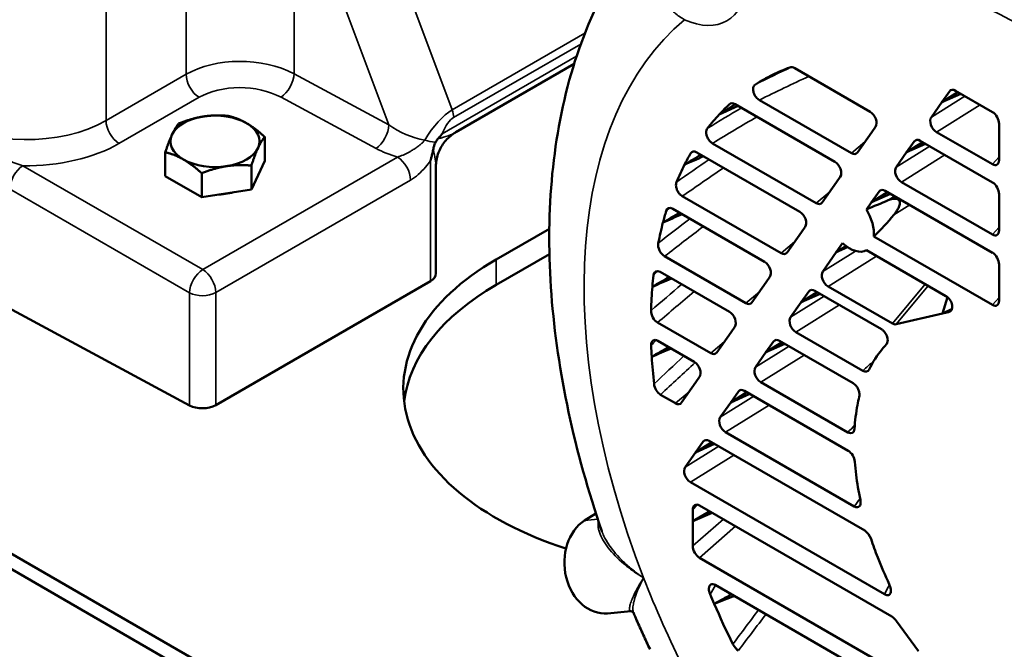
# Model space of a CAD drawing. Header units: inches. Extents: x 1 to 237, y 4 to 150.
# Tile 193 of 237: x 202.53 to 208.75, y 61.75 to 65.73. Entities that reach past the tile are written whole.
import ezdxf

# ---------------------------------------------------------------- set-up
doc = ezdxf.new("R2010")
doc.units = ezdxf.units.IN
doc.header["$LTSCALE"] = 7
doc.header["$MEASUREMENT"] = 0
doc.layers.add('Visible (ANSI)', color=7, linetype='Continuous', lineweight=50)
doc.layers.add('Visible Narrow (ANSI)', color=7, linetype='Continuous', lineweight=35)

msp = doc.modelspace()

# ---------------------------------------------------------------- linework, layer by layer
at = {"layer": 'Visible (ANSI)'}
for p, q in [((205.2872, 65.0192), (206.0346, 65.4508)), ((207.9038, 65.149), (207.4277, 65.4239)), ((207.2206, 65.3424), (207.2206, 65.3424)), ((208.4042, 65.2776), (208.3563, 65.2095)), ((208.6759, 65.1474), (208.4427, 65.2821)), ((207.2045, 65.2229), (207.7854, 64.8875)), ((208.4581, 65.2732), (208.3563, 65.2095)), ((208.4761, 65.2628), (208.3563, 65.2095)), ((207.0709, 65.1858), (206.9511, 65.1324)), ((207.6817, 64.8331), (207.0517, 65.1968)), ((208.3563, 65.2095), (208.2901, 65.1153)), ((207.9138, 65.0208), (207.9372, 65.0541)), ((208.7176, 65.0009), (208.7176, 65.0721)), ((204.081, 64.8399), (204.081, 64.9904)), ((207.8231, 64.8919), (207.9138, 65.0208)), ((208.6759, 64.7032), (208.2206, 64.9661)), ((208.3233, 65.0211), (208.6763, 64.8173)), ((208.7176, 64.844), (208.7176, 65.0009)), ((206.9086, 64.9496), (207.5633, 64.5716)), ((208.1821, 64.9616), (208.1342, 64.8935)), ((208.236, 64.9572), (208.1342, 64.8935)), ((208.2541, 64.9468), (208.1342, 64.8935)), ((203.4536, 64.7429), (203.4536, 64.8933)), ((207.4596, 64.5171), (206.8095, 64.8925)), ((208.1342, 64.8935), (208.068, 64.7993)), ((204.081, 64.8399), (203.9969, 64.6588)), ((203.9969, 64.6588), (203.9969, 64.8092)), ((205.1622, 64.1275), (205.1622, 64.8027)), ((203.6832, 64.6103), (203.4536, 64.7429)), ((203.6832, 64.6103), (203.6832, 64.7607)), ((207.6917, 64.7049), (207.7151, 64.7382)), ((203.9969, 64.6588), (203.6832, 64.6103)), ((207.6011, 64.576), (207.6917, 64.7049)), ((208.1012, 64.7052), (208.6763, 64.3731)), ((206.7178, 64.6155), (207.3412, 64.2556)), ((207.96, 64.6457), (207.9121, 64.5776)), ((208.0139, 64.6413), (207.9121, 64.5776)), ((208.032, 64.6309), (207.9121, 64.5776)), ((208.6759, 64.2591), (207.9985, 64.6502)), ((208.7176, 64.5567), (208.7176, 64.628)), ((207.2375, 64.2012), (206.6574, 64.5361)), ((207.9121, 64.5776), (207.88, 64.5318)), ((208.7176, 64.3999), (208.7176, 64.5567)), ((205.5421, 64.2158), (205.8782, 64.4098)), ((207.4696, 64.3889), (207.493, 64.4222)), ((207.379, 64.26), (207.4696, 64.3889)), ((207.9276, 64.3612), (208.6763, 63.929)), ((207.7301, 64.3186), (207.69, 64.2616)), ((207.752, 64.3004), (207.69, 64.2616)), ((207.7618, 64.2935), (207.69, 64.2616)), ((205.8789, 64.2495), (205.5421, 64.055)), ((206.6059, 64.236), (207.1191, 63.9397)), ((207.69, 64.2616), (207.6048, 64.1404)), ((208.3821, 63.9845), (207.8809, 64.2739)), ((208.7176, 64.1125), (208.7176, 64.1838)), ((207.0154, 63.8852), (206.5776, 64.138)), ((207.2475, 64.073), (207.2709, 64.1063)), ((208.7176, 63.9557), (208.7176, 64.1125)), ((205.127, 64.0785), (203.772, 63.2962)), ((207.1569, 63.9441), (207.2475, 64.073)), ((207.6381, 64.0463), (208.0443, 63.8117)), ((203.6054, 63.2945), (202.3482, 63.9713)), ((207.5158, 64.0138), (207.4679, 63.9457)), ((207.5697, 64.0094), (207.4679, 63.9457)), ((207.5878, 63.999), (207.4679, 63.9457)), ((207.9746, 63.7756), (207.5543, 64.0183)), ((208.3603, 63.8746), (208.3925, 63.9773)), ((207.4679, 63.9457), (207.4017, 63.8515)), ((208.0672, 63.8069), (208.3603, 63.8746)), ((208.4211, 63.905), (208.3603, 63.8746)), ((208.3603, 63.8746), (208.3989, 63.8836)), ((199.8001, 63.8077), (211.1138, 57.2757)), ((206.5614, 63.8175), (206.897, 63.6237)), ((207.0254, 63.757), (207.0488, 63.7903)), ((206.9348, 63.6281), (207.0254, 63.757)), ((207.435, 63.7573), (207.8578, 63.5132)), ((206.7934, 63.5693), (206.5629, 63.7023)), ((207.2937, 63.6978), (207.2459, 63.6297)), ((207.3476, 63.6934), (207.2459, 63.6297)), ((207.3657, 63.683), (207.2459, 63.6297)), ((207.7958, 63.4347), (207.3323, 63.7023)), ((207.2459, 63.6297), (207.1797, 63.5355)), ((206.8033, 63.4411), (206.8267, 63.4743)), ((206.7127, 63.3121), (206.8033, 63.4411)), ((207.2129, 63.4414), (207.7635, 63.1235)), ((206.5806, 63.3622), (206.6749, 63.3078)), ((207.0716, 63.3819), (207.0238, 63.3138)), ((207.1255, 63.3775), (207.0238, 63.3138)), ((207.1436, 63.367), (207.0238, 63.3138)), ((207.7652, 63.0082), (207.1102, 63.3864)), ((207.0238, 63.3138), (206.9576, 63.2196)), ((206.9908, 63.1254), (207.8034, 62.6563)), ((206.8496, 63.0659), (206.8017, 62.9978)), ((206.9035, 63.0615), (206.8017, 62.9978)), ((206.9215, 63.0511), (206.8017, 62.9978)), ((207.8695, 62.5038), (206.8881, 63.0704)), ((206.8017, 62.9978), (206.7355, 62.9036)), ((209.4945, 58.3086), (201.5897, 62.8725)), ((206.7687, 62.8095), (207.995, 62.1015)), ((206.1722, 62.6125), (206.1011, 62.5674)), ((206.7841, 62.6351), (206.7841, 62.5638)), ((206.8901, 62.6251), (206.7841, 62.5638)), ((206.9058, 62.616), (206.7841, 62.5638)), ((208.0411, 61.9606), (206.8258, 62.6622)), ((206.7841, 62.5638), (206.7841, 62.407)), ((206.8254, 62.3326), (208.3359, 61.4605)), ((208.6759, 61.1499), (206.9259, 62.1602)), ((206.4109, 62.0503), (206.4109, 62.0503)), ((206.3929, 61.9939), (206.2458, 61.9808)), ((206.4093, 61.9854), (206.4093, 61.9854)), ((208.2083, 61.7415), (208.0706, 61.9324))]:
    msp.add_line(p, q, dxfattribs=at)
for centre, major_axis, ratio, start_param, end_param in [((210.2583, 63.2036), (-2.2598, 4.2138), 0.597134, 4.844206, 6.188799), ((208.9054, 62.4226), (-1.6875, 2.9228), 0.57735, 6.182296, 6.242753), ((208.9054, 62.4226), (-1.6875, 2.9228), 0.57735, 6.242753, 6.306494), ((208.4405, 65.2312), (0.0277, -0.054), 0.60559, 2.387486, 3.449514), ((208.9054, 62.4226), (-1.6875, 2.9228), 0.57735, 0.128541, 0.174106), ((207.0486, 65.1465), (0.0281, -0.0534), 0.619316, 2.365665, 3.304659), ((203.7673, 64.9623), (-0.2813, 0), 0.57735, 4.974188, 6.021386), ((203.7673, 64.9623), (-0.2813, 0), 0.57735, 3.926991, 4.974188), ((208.9054, 62.4226), (-1.6875, 2.9228), 0.57735, 0.174106, 0.231104), ((207.8999, 65.0992), (0.0286, -0.0529), 0.630911, 0.304966, 2.343986), ((208.3278, 65.0707), (0.0291, -0.0525), 0.639124, 3.442405, 5.466851), ((208.6752, 65.0957), (0.0278, -0.0549), 0.585536, 0.857139, 2.410035), ((203.7673, 64.9623), (0.2813, 0), 0.57735, 6.021386, 7.068583), ((203.7673, 64.9623), (-0.2813, 0), 0.57735, 6.021386, 7.068583), ((208.2184, 64.9152), (0.0277, -0.054), 0.60559, 2.387486, 3.449514), ((203.7673, 64.9623), (0.2813, 0), 0.57735, 4.974188, 6.021386), ((203.7673, 64.9623), (0.2813, 0), 0.57735, 3.926991, 4.974188), ((208.9054, 62.4226), (-1.6875, 2.9228), 0.57735, 0.322512, 0.359937), ((206.8077, 64.8414), (0.0277, -0.0542), 0.600179, 2.394217, 3.51314), ((207.7869, 64.9388), (0.0277, -0.0544), 0.597142, 5.53973, 6.589388), ((208.6751, 64.8702), (0.0289, -0.056), 0.558594, 5.567579, 7.108561), ((205.0422, 65.0163), (0.1052, -0.2567), 0.225032, 0.50228, 0.502702), ((208.9054, 62.4226), (-1.6875, 2.9228), 0.57735, 0.359937, 0.414716), ((207.6778, 64.7832), (0.0286, -0.0529), 0.630911, 0.304966, 2.343986), ((208.1058, 64.7547), (0.0291, -0.0525), 0.639124, 3.442405, 5.466851), ((207.9963, 64.5993), (0.0277, -0.054), 0.60559, 2.387486, 3.449514), ((208.6752, 64.6515), (0.0278, -0.0549), 0.585536, 0.857139, 2.410035), ((203.7673, 64.771), (-0.2531, 0), 0.57735, 1.613866, 2.051326), ((206.6566, 64.4845), (0.0278, -0.0548), 0.585709, 2.409688, 3.693909), ((207.5649, 64.6228), (0.0277, -0.0544), 0.597142, 5.53973, 6.589388), ((206.6985, 63.9283), (2.2274, 1.0047), 0.031347, 0.923419, 0.997616), ((207.774, 64.4638), (-0.109, 0.1887), 0.57735, 3.848903, 4.739669), ((208.9054, 62.4226), (1.6875, -2.9228), 0.57735, 3.64066, 3.672704), ((207.4557, 64.4673), (0.0286, -0.0529), 0.630911, 0.304966, 2.343986), ((207.7766, 64.4525), (0.4346, 0.4133), 0.284714, 4.790097, 5.10734), ((208.9054, 62.4226), (1.6875, -2.9228), 0.57735, 3.672704, 3.72751), ((208.6751, 64.426), (0.0289, -0.056), 0.558594, 5.567579, 7.108561), ((206.6082, 64.2868), (0.0278, -0.0539), 0.608124, 3.797812, 5.525346), ((207.774, 64.4638), (0.109, -0.1887), 0.57735, 5.208708, 6.264164), ((207.3428, 64.3069), (0.0277, -0.0544), 0.597142, 5.53973, 6.589388), ((208.6752, 64.2074), (0.0278, -0.0549), 0.585536, 0.857139, 2.410035), ((206.9563, 63.3993), (-2, 0), 0.57735, 5.497787, 7.345947), ((207.2336, 64.1513), (0.0286, -0.0529), 0.630911, 0.304966, 2.343986), ((205.0422, 64.1275), (0.12, 0), 0.57735, 5.497787, 6.283185), ((208.9054, 62.4226), (1.6875, -2.9228), 0.57735, 3.808377, 3.836497), ((206.5778, 64.0858), (0.0281, -0.0553), 0.573459, 2.419035, 3.860811), ((207.6426, 64.0958), (0.0291, -0.0525), 0.639124, 3.442405, 5.466851), ((206.9563, 63.2385), (-2, 0), 0.57735, 5.497787, 6.213532), ((208.9054, 62.4226), (1.6875, -2.9228), 0.57735, 3.836497, 3.892915), ((207.5522, 63.9674), (0.0277, -0.054), 0.60559, 2.387486, 3.449514), ((208.3732, 63.9375), (0.037, -0.0487), 0.681665, 5.985577, 8.405641), ((207.1207, 63.9909), (0.0277, -0.0544), 0.597142, 5.53973, 6.589388), ((208.6751, 63.9818), (0.0289, -0.056), 0.558594, 5.567579, 7.108561), ((206.5629, 63.8688), (0.0277, -0.0544), 0.595066, 3.968718, 5.541923), ((207.0115, 63.8354), (0.0286, -0.0529), 0.630911, 0.304966, 2.343986), ((207.4395, 63.8068), (0.0291, -0.0525), 0.639124, 3.442405, 5.466851), ((208.0426, 63.8648), (0.0292, -0.0563), 0.55367, 5.568722, 6.141669), ((206.5639, 63.6497), (0.0287, -0.0558), 0.562146, 2.424669, 4.020823), ((208.9054, 62.4226), (1.6875, -2.9228), 0.57735, 3.97277, 3.997865), ((207.3301, 63.6514), (0.0277, -0.054), 0.60559, 2.387486, 3.449514), ((208.9054, 62.4226), (-0.78, 1.351), 0.57735, 0.169138, 0.209926), ((208.9054, 62.4226), (1.6875, -2.9228), 0.57735, 3.997865, 4.057382), ((206.8986, 63.675), (0.0277, -0.0544), 0.597142, 5.53973, 6.589388), ((208.9054, 62.4226), (-0.78, 1.351), 0.57735, 0.209926, 0.367785), ((206.7894, 63.5194), (0.0286, -0.0529), 0.630911, 0.304966, 2.343986), ((207.2174, 63.4909), (0.0291, -0.0525), 0.639124, 3.442405, 5.466851), ((207.8587, 63.5649), (0.0278, -0.0548), 0.587953, 5.549842, 6.698183), ((206.5812, 63.414), (0.0279, -0.0549), 0.582998, 4.134691, 5.553665), ((207.108, 63.3355), (0.0277, -0.054), 0.60559, 2.387486, 3.449514), ((208.9054, 62.4226), (-0.78, 1.351), 0.57735, 0.540798, 0.588618), ((203.6872, 63.3452), (-0.12, 0), 0.57735, 0.820305, 2.356194), ((206.6765, 63.359), (0.0277, -0.0544), 0.597142, 5.53973, 6.589388), ((208.9054, 62.4226), (-0.78, 1.351), 0.57735, 0.588618, 0.715611), ((206.9953, 63.1749), (0.0291, -0.0525), 0.639124, 3.442405, 5.466851), ((207.7626, 63.1762), (0.0286, -0.0559), 0.562914, 5.566429, 7.041396), ((206.8859, 63.0195), (0.0277, -0.054), 0.60559, 2.387486, 3.449514), ((207.7649, 62.9562), (0.028, -0.0552), 0.579031, 0.951461, 2.415698), ((208.9054, 62.4226), (-0.78, 1.351), 0.57735, 0.879187, 0.939209), ((206.7732, 62.859), (0.0291, -0.0525), 0.639124, 3.442405, 5.466851), ((208.9054, 62.4226), (-0.78, 1.351), 0.57735, 0.939209, 1.054763), ((206.8266, 62.6096), (0.0285, -0.0557), 0.565091, 2.423628, 3.976524), ((206.2183, 62.2895), (-0.0276, 0.3088), 0.788675, 0.385786, 3.141593), ((207.8712, 62.4506), (0.0292, -0.0563), 0.553798, 1.291923, 2.427637), ((208.9054, 62.4226), (-0.78, 1.351), 0.57735, 1.229305, 1.311219), ((206.8267, 62.384), (0.0277, -0.0546), 0.59268, 4.003687, 5.54467), ((208.9054, 62.4226), (-0.78, 1.351), 0.57735, 1.311219, 1.431363), ((208.9054, 62.4226), (1.6875, -2.9228), 0.57735, 4.495123, 4.514597), ((208.9054, 62.4226), (1.6875, -2.9228), 0.57735, 4.514597, 4.598663), ((208.0473, 61.9048), (0.0353, -0.059), 0.503987, 1.741013, 2.406533), ((207.0697, 61.7994), (-0.0301, 0.0568), 0.54269, 1.515101, 2.427229)]:
    msp.add_ellipse(centre, major_axis=major_axis, ratio=ratio, start_param=start_param, end_param=end_param, dxfattribs=at)
for points, knots in [([(206.2094, 62.501), (206.1236, 62.751), (206.0532, 63.0026), (205.9462, 63.5026), (205.9096, 63.7511), (205.873, 64.2394), (205.873, 64.4794), (205.9131, 64.9456), (205.9532, 65.1719), (206.0779, 65.6028), (206.1622, 65.8077), (206.2712, 65.9976)], [4.2531097, 4.2531097, 4.2531097, 4.2531097, 4.4376562, 4.4376562, 4.6222027, 4.6222027, 4.8067492, 4.8067492, 4.9912958, 4.9912958, 5.1740699, 5.1740699, 5.1740699, 5.1740699]), ([(207.3964, 65.4287), (207.4009, 65.4303), (207.4059, 65.4307), (207.4166, 65.4291), (207.4221, 65.4271), (207.4277, 65.4239)], [-0.122034, -0.122034, -0.122034, -0.122034, -0.0601307, -0.0601307, 0, 0, 0, 0]), ([(207.2045, 65.2229), (207.2011, 65.2249), (207.1976, 65.2273), (207.1906, 65.2332), (207.1871, 65.2368), (207.1798, 65.2457), (207.1762, 65.2512), (207.1701, 65.2632), (207.1677, 65.2696), (207.1648, 65.2823), (207.1642, 65.2884), (207.165, 65.3002), (207.1664, 65.3057), (207.1712, 65.3153), (207.1748, 65.3192), (207.179, 65.3219)], [-0.362756, -0.362756, -0.362756, -0.362756, -0.3254244, -0.3254244, -0.2849061, -0.2849061, -0.2346942, -0.2346942, -0.181378, -0.181378, -0.1268399, -0.1268399, -0.0664185, -0.0664185, 0, 0, 0, 0]), ([(206.9086, 64.9496), (206.9037, 64.9524), (206.8989, 64.9561), (206.8898, 64.9652), (206.8857, 64.9704), (206.8783, 64.9822), (206.8752, 64.9887), (206.8707, 65.002), (206.8693, 65.0086), (206.8684, 65.0215), (206.869, 65.0276), (206.8718, 65.0374), (206.8737, 65.0413), (206.8762, 65.0445)], [-0.3265447, -0.3265447, -0.3265447, -0.3265447, -0.273819, -0.273819, -0.2219845, -0.2219845, -0.1670562, -0.1670562, -0.1109005, -0.1109005, -0.0508187, -0.0508187, 0, 0, 0, 0]), ([(205.1746, 64.9782), (205.1718, 64.975), (205.1693, 64.9717), (205.167, 64.9683), (205.1651, 64.9655), (205.1634, 64.9626), (205.1618, 64.9596), (205.1615, 64.959), (205.1612, 64.9584), (205.1608, 64.9578)], [-0.06248714, -0.06248714, -0.06248714, -0.06248714, -0.0310514, -0.0310514, -0.0310514, -0.0051554, -0.0051554, -0.0051554, 0, 0, 0, 0]), ([(205.2862, 65.0187), (205.2633, 65.0053), (205.2422, 64.988), (205.2069, 64.948), (205.1923, 64.9248), (205.1716, 64.8759), (205.1652, 64.8497), (205.1625, 64.8169), (205.1622, 64.8104), (205.1622, 64.8039)], [0.0028905, 0.0028905, 0.0028905, 0.0028905, 0.2054796, 0.2054796, 0.4089778, 0.4089778, 0.610075, 0.610075, 0.6595176, 0.6595176, 0.6595176, 0.6595176]), ([(205.202, 65.0106), (205.202, 65.0106), (205.202, 65.0106), (205.202, 65.0106), (205.202, 65.0106), (205.202, 65.0105), (205.2019, 65.0104), (205.2013, 65.0094), (205.198, 65.0054), (205.1866, 64.9918), (205.1807, 64.9849), (205.1746, 64.9782)], [0.00001709, 0.00001709, 0.00001709, 0.00001709, 0.00011398, 0.00011398, 0.00025591, 0.00025591, 0.00071569, 0.00071569, 0.00770034, 0.00770034, 0.01504262, 0.01504262, 0.01504262, 0.01504262]), ([(205.1447, 64.9089), (205.1439, 64.9043), (205.1429, 64.8996), (205.142, 64.8949), (205.141, 64.8901), (205.1399, 64.8853), (205.1387, 64.8805)], [0.00028888, 0.00028888, 0.00028888, 0.00028888, 0.03871955, 0.03871955, 0.03871955, 0.0777798, 0.0777798, 0.0777798, 0.0777798]), ([(205.1608, 64.9578), (205.1602, 64.9566), (205.1597, 64.9555), (205.1591, 64.9544), (205.1581, 64.9522), (205.1571, 64.9499), (205.1562, 64.9477), (205.1547, 64.9441), (205.1533, 64.9405), (205.152, 64.9368), (205.1518, 64.9362), (205.1516, 64.9357), (205.1514, 64.9351), (205.1514, 64.9349), (205.1513, 64.9347), (205.1512, 64.9344), (205.1499, 64.9304), (205.1487, 64.9264), (205.1477, 64.9224), (205.1465, 64.9179), (205.1455, 64.9135), (205.1447, 64.9089)], [0, 0, 0, 0, 0.0097436, 0.0097436, 0.0097436, 0.0285341, 0.0285341, 0.0285341, 0.0589268, 0.0589268, 0.0589268, 0.0635263, 0.0635263, 0.0635263, 0.0654438, 0.0654438, 0.0654438, 0.0983553, 0.0983553, 0.0983553, 0.1346326, 0.1346326, 0.1346326, 0.1346326]), ([(205.127, 64.8401), (205.1271, 64.8402), (205.1271, 64.8403), (205.1272, 64.8406), (205.1274, 64.8411), (205.1279, 64.8424), (205.1283, 64.8438), (205.1289, 64.8455), (205.1295, 64.8473), (205.13, 64.849), (205.131, 64.852), (205.1318, 64.8549), (205.1327, 64.8578), (205.1349, 64.8654), (205.1369, 64.8729), (205.1387, 64.8805)], [-0.1184269, -0.1184269, -0.1184269, -0.1184269, -0.112038, -0.112038, -0.112038, -0.1009598, -0.1009598, -0.1009598, -0.0863562, -0.0863562, -0.0863562, -0.0620466, -0.0620466, -0.0620466, -0.000001, -0.000001, -0.000001, -0.000001]), ([(206.7178, 64.6155), (206.7139, 64.6178), (206.71, 64.6207), (206.702, 64.628), (206.6981, 64.6325), (206.6904, 64.6434), (206.6868, 64.6498), (206.6813, 64.6633), (206.6794, 64.6702), (206.6776, 64.6824), (206.6775, 64.6878), (206.6784, 64.6973), (206.6795, 64.7014), (206.681, 64.7051)], [-0.2971437, -0.2971437, -0.2971437, -0.2971437, -0.2544535, -0.2544535, -0.2078121, -0.2078121, -0.1516498, -0.1516498, -0.0943297, -0.0943297, -0.045274, -0.045274, 0, 0, 0, 0]), ([(208.0524, 64.4973), (208.0585, 64.5046), (208.0641, 64.512), (208.074, 64.5265), (208.0783, 64.5335), (208.0857, 64.5483), (208.0889, 64.556), (208.0912, 64.5688), (208.0916, 64.5732), (208.0908, 64.5795), (208.0904, 64.5816), (208.089, 64.5854), (208.088, 64.5871), (208.0844, 64.5923), (208.0809, 64.5948), (208.0733, 64.5983), (208.0691, 64.5992), (208.0538, 64.6008), (208.0417, 64.5985), (208.0255, 64.5934), (208.021, 64.5918), (208.0167, 64.5899)], [1.0941069, 1.0941069, 1.0941069, 1.0941069, 1.1725119, 1.1725119, 1.2424433, 1.2424433, 1.3123748, 1.3123748, 1.3431995, 1.3431995, 1.3586119, 1.3586119, 1.3740243, 1.3740243, 1.4095776, 1.4095776, 1.4451309, 1.4451309, 1.5531292, 1.5531292, 1.5947807, 1.5947807, 1.5947807, 1.5947807]), ([(207.9746, 63.7756), (207.98, 63.7725), (207.9853, 63.7683), (207.9947, 63.7585), (207.9987, 63.7532), (208.0059, 63.7411), (208.0088, 63.7346), (208.0131, 63.7212), (208.0142, 63.7146), (208.0147, 63.7018), (208.0139, 63.6957), (208.0106, 63.6857), (208.0082, 63.6817), (208.0052, 63.6785)], [-0.3385653, -0.3385653, -0.3385653, -0.3385653, -0.2807465, -0.2807465, -0.2289656, -0.2289656, -0.1735701, -0.1735701, -0.1169768, -0.1169768, -0.0562768, -0.0562768, 0, 0, 0, 0]), ([(207.7958, 63.4347), (207.7993, 63.4326), (207.8029, 63.4301), (207.81, 63.4238), (207.8135, 63.42), (207.8213, 63.4099), (207.8252, 63.4034), (207.8315, 63.3896), (207.8338, 63.3825), (207.8361, 63.3705), (207.8366, 63.3656), (207.8365, 63.3566), (207.836, 63.3526), (207.8351, 63.3489)], [-0.280022, -0.280022, -0.280022, -0.280022, -0.2419415, -0.2419415, -0.2005844, -0.2005844, -0.1428533, -0.1428533, -0.0840618, -0.0840618, -0.040435, -0.040435, 0, 0, 0, 0]), ([(207.8421, 62.6975), (207.8431, 62.6926), (207.8437, 62.6879), (207.8439, 62.6786), (207.8435, 62.674), (207.8413, 62.6647), (207.8391, 62.6603), (207.833, 62.6538), (207.8292, 62.6517), (207.8215, 62.6505), (207.8179, 62.6508), (207.8106, 62.6526), (207.807, 62.6542), (207.8034, 62.6563)], [-0.2810047, -0.2810047, -0.2810047, -0.2810047, -0.2397588, -0.2397588, -0.1953196, -0.1953196, -0.1377244, -0.1377244, -0.0811246, -0.0811246, -0.0389286, -0.0389286, 0, 0, 0, 0]), ([(206.8938, 62.1012), (206.8912, 62.1073), (206.8892, 62.1135), (206.8864, 62.1262), (206.8857, 62.1327), (206.8862, 62.1446), (206.8874, 62.1499), (206.8917, 62.1586), (206.8947, 62.1618), (206.902, 62.1655), (206.9061, 62.1662), (206.9154, 62.1651), (206.9206, 62.1633), (206.9259, 62.1602)], [-0.3298769, -0.3298769, -0.3298769, -0.3298769, -0.2787672, -0.2787672, -0.2221892, -0.2221892, -0.1649384, -0.1649384, -0.1087897, -0.1087897, -0.0566381, -0.0566381, 0, 0, 0, 0]), ([(208.0246, 62.1644), (208.0276, 62.1578), (208.0301, 62.1512), (208.0338, 62.1374), (208.0349, 62.1304), (208.0348, 62.1181), (208.0339, 62.1127), (208.0302, 62.1039), (208.0275, 62.1006), (208.0207, 62.0964), (208.0168, 62.0955), (208.0097, 62.0958), (208.0067, 62.0964), (208.0008, 62.0985), (207.9979, 62.0998), (207.995, 62.1015)], [-0.3409178, -0.3409178, -0.3409178, -0.3409178, -0.285702, -0.285702, -0.2256892, -0.2256892, -0.1704589, -0.1704589, -0.1161576, -0.1161576, -0.0651323, -0.0651323, -0.0313568, -0.0313568, 0, 0, 0, 0]), ([(206.4093, 61.9854), (206.4091, 61.9858), (206.4082, 61.9876), (206.4026, 61.9924), (206.3963, 61.9942), (206.3929, 61.9939)], [0, 0, 0, 0, 0.133937, 0.133937, 0.3114306, 0.3114306, 0.3114306, 0.3114306]), ([(206.5141, 61.7539), (206.5068, 61.7692), (206.4996, 61.7846), (206.4853, 61.8154), (206.4782, 61.8308), (206.4641, 61.8616), (206.4571, 61.877), (206.4433, 61.9079), (206.4364, 61.9234), (206.4227, 61.9544), (206.416, 61.9699), (206.4093, 61.9854)], [4.06736169, 4.06736169, 4.06736169, 4.06736169, 4.07898124, 4.07898124, 4.0906008, 4.0906008, 4.10222036, 4.10222036, 4.11383991, 4.11383991, 4.12545947, 4.12545947, 4.12545947, 4.12545947])]:
    msp.add_open_spline(points, degree=3, knots=knots, dxfattribs=at)
for points, degree in [([(207.3633, 65.416), (207.338, 65.4048), (207.3127, 65.3936), (207.2875, 65.3824)], 3), ([(207.0518, 65.1968), (207.0013, 65.1645), (206.9511, 65.1324)], 2), ([(206.8345, 64.878), (206.8002, 64.857), (206.7659, 64.836), (206.7317, 64.8149)], 3), ([(206.8517, 64.8681), (206.8117, 64.8504), (206.7717, 64.8327), (206.7317, 64.8149)], 3), ([(206.7, 64.5115), (206.6652, 64.4908), (206.6304, 64.47), (206.5956, 64.4493)], 3), ([(206.7162, 64.5022), (206.676, 64.4846), (206.6358, 64.4669), (206.5956, 64.4493)], 3), ([(206.6342, 64.1053), (206.599, 64.0848), (206.5638, 64.0643), (206.5287, 64.0438)], 3), ([(206.6499, 64.0963), (206.6095, 64.0788), (206.5691, 64.0613), (206.5287, 64.0438)], 3), ([(206.6314, 63.6628), (206.5959, 63.6425), (206.5604, 63.6221), (206.5249, 63.6018)], 3), ([(206.6471, 63.6537), (206.6063, 63.6364), (206.5656, 63.6191), (206.5249, 63.6018)], 3), ([(206.2091, 62.502), (206.2092, 62.5017), (206.2093, 62.5013), (206.2094, 62.501)], 3), ([(206.2094, 62.501), (206.2094, 62.501), (206.2094, 62.501), (206.2094, 62.501)], 3), ([(207.028, 62.1013), (206.9917, 62.0814), (206.9554, 62.0615), (206.9192, 62.0416)], 3), ([(207.0468, 62.0904), (207.0043, 62.0742), (206.9617, 62.0579), (206.9192, 62.0416)], 3)]:
    msp.add_open_spline(points, degree=degree, dxfattribs=at)
for points in [[(203.5376, 65.0744), (203.6217, 65.1079), (203.6945, 65.1192)], [(203.6945, 65.1192), (203.7673, 65.1305), (203.8513, 65.1229)], [(203.8513, 65.1229), (203.9128, 65.1079), (203.9661, 65.0772)], [(203.4956, 65.0044), (203.5151, 65.0464), (203.5376, 65.0744)], [(203.9661, 65.0772), (204.0194, 65.0464), (204.081, 64.9904)], [(203.4536, 64.8933), (203.4761, 64.9623), (203.4956, 65.0044)], [(204.081, 64.9904), (204.0584, 64.9623), (204.0389, 64.9203)], [(204.0389, 64.9203), (204.0194, 64.8783), (203.9969, 64.8092)], [(203.5684, 64.8475), (203.5151, 64.8783), (203.4536, 64.8933)], [(203.6832, 64.7607), (203.6217, 64.8168), (203.5684, 64.8475)], [(203.8401, 64.8055), (203.7673, 64.7942), (203.6832, 64.7607)], [(203.9969, 64.8092), (203.9128, 64.8168), (203.8401, 64.8055)]]:
    msp.add_rational_spline(points, [1, 1.0379548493, 1], degree=2, dxfattribs=at)
at = {"layer": 'Visible Narrow (ANSI)'}
for p, q in [((203.5846, 67.6668), (203.5846, 65.3855)), ((203.0792, 65.0936), (203.0792, 67.375)), ((205.2652, 65.1616), (204.6529, 66.7944)), ((204.2662, 66.664), (204.8656, 65.0657)), ((204.2662, 65.3891), (204.2662, 66.664)), ((206.103, 65.6453), (205.2652, 65.1616)), ((205.2741, 65.1128), (206.0769, 65.5763)), ((203.9087, 65.4668), (203.9086, 65.4668)), ((206.0507, 65.5006), (205.202, 65.0106)), ((203.6691, 65.4244), (203.6691, 65.4244)), ((203.5846, 65.3855), (203.0792, 65.0936)), ((204.8656, 65.0657), (204.2662, 65.3891)), ((204.2267, 65.2831), (204.2266, 65.2832)), ((208.4151, 65.2862), (208.4042, 65.2776)), ((203.1611, 64.9484), (203.6665, 65.2403)), ((204.1845, 65.2406), (204.7839, 64.9172)), ((208.2901, 65.1153), (208.5023, 65.2477)), ((208.5979, 65.1924), (208.3233, 65.0211)), ((208.193, 64.9703), (208.1821, 64.9616)), ((207.7854, 64.8875), (207.8705, 64.9593)), ((208.068, 64.7993), (208.2802, 64.9317)), ((204.92, 64.8629), (203.6902, 64.1528)), ((208.3758, 64.8765), (208.1012, 64.7052)), ((208.6763, 64.8173), (208.7176, 64.8648)), ((203.6902, 64.1528), (202.5546, 64.8084)), ((205.127, 64.8401), (205.127, 64.0785)), ((203.772, 64.0076), (205.0018, 64.7177)), ((202.4698, 64.6616), (203.6054, 64.006)), ((207.9709, 64.6543), (207.96, 64.6457)), ((207.5633, 64.5716), (207.6484, 64.6434)), ((208.0167, 64.5899), (208.0581, 64.6158)), ((208.1538, 64.5605), (208.0524, 64.4973)), ((208.6763, 64.3731), (208.7176, 64.4206)), ((207.3412, 64.2556), (207.4263, 64.3274)), ((207.6048, 64.1404), (207.8117, 64.2695)), ((207.9443, 64.2373), (207.6381, 64.0463)), ((205.5421, 64.2158), (205.5421, 64.055)), ((208.0443, 63.8117), (208.251, 64.0602)), ((208.2692, 64.0497), (208.0672, 63.8069)), ((203.6054, 64.006), (203.6054, 63.2945)), ((203.772, 63.2962), (203.772, 64.0076)), ((207.1191, 63.9397), (207.2043, 64.0114)), ((207.4017, 63.8515), (207.6139, 63.9839)), ((207.5267, 64.0224), (207.5158, 64.0138)), ((208.6763, 63.929), (208.7176, 63.9764)), ((207.7096, 63.9286), (207.435, 63.7573)), ((208.3989, 63.8836), (208.4077, 63.8871)), ((206.897, 63.6237), (206.9822, 63.6955)), ((207.1797, 63.5355), (207.3918, 63.6679)), ((207.3047, 63.7065), (207.2937, 63.6978)), ((207.4875, 63.6127), (207.2129, 63.4414)), ((206.6749, 63.3078), (206.7601, 63.3795)), ((206.9576, 63.2196), (207.1698, 63.352)), ((207.0826, 63.3905), (207.0716, 63.3819)), ((207.2654, 63.2967), (206.9908, 63.1254)), ((206.8605, 63.0746), (206.8496, 63.0659)), ((206.7355, 62.9036), (206.9477, 63.036)), ((207.0433, 62.9808), (206.7687, 62.8095)), ((206.8135, 62.667), (206.7841, 62.6351)), ((206.1845, 62.5749), (206.1011, 62.5674)), ((206.7841, 62.407), (206.9769, 62.575)), ((207.0531, 62.5309), (206.8254, 62.3326)), ((206.3846, 62.0086), (206.3846, 62.0086)), ((206.4056, 62.0104), (206.4056, 62.0104))]:
    msp.add_line(p, q, dxfattribs=at)
for centre, major_axis, ratio, start_param, end_param in [((208.9054, 62.4226), (-1.9855, 3.439), 0.57735, 5.497787, 6.183644), ((206.6854, 66.2677), (0.3141, -0.544), 0.57735, 5.603844, 6.962527), ((208.9054, 62.4226), (-1.9855, 3.439), 0.57735, 0.099541, 1.308997), ((203.9382, 65.1705), (-0.5, 0.0118), 0.592459, 4.010794, 5.511777), ((203.7595, 59.7878), (6.8143, 6.0094), 0.285426, 0.779204, 0.815978), ((203.6695, 65.3365), (-0.06, 0.1039), 0.57735, 0.785398, 2.321288), ((204.1875, 65.3368), (0.057, 0.1056), 0.515245, 3.912454, 5.480816), ((202.5535, 57.9041), (8.1722, 7.7932), 0.277186, 0.684896, 0.729742), ((203.9352, 65.0743), (0.3799, -0.0119), 0.597134, 0.873927, 2.37491), ((205.1972, 64.837), (-0.1716, -0.341), 0.411268, 3.715682, 4.52624), ((205.1893, 65.1618), (-0.06, 0.1039), 0.57735, 3.926991, 4.389503), ((204.5107, 60.2242), (6.7464, 5.9805), 0.270868, 0.954051, 0.987221), ((206.1777, 62.1003), (5.36, 4.7925), 0.262365, 1.186759, 1.187611), ((202.5489, 65.4246), (-0.7498, 0.0274), 0.600224, 0.842255, 2.378145), ((203.164, 65.0447), (-0.06, 0.1039), 0.57735, 0.785398, 2.321288), ((205.2821, 64.788), (0.0237, 0.3329), 0.37661, 0.249443, 0.865277), ((203.6752, 58.5789), (7.8958, 7.5295), 0.277186, 0.867588, 0.905313), ((204.7869, 65.0134), (0.057, 0.1056), 0.515245, 3.912454, 5.480816), ((205.062, 65.1975), (0.3323, -0.1352), 0.587884, 4.334827, 5.032596), ((205.0995, 65.0075), (-0.1154, 0.0331), 0.323851, 1.591847, 2.167496), ((205.0422, 65.0163), (0.2749, 0.0373), 0.225032, 5.184053, 5.780896), ((202.5459, 65.3284), (0.8698, -0.0273), 0.597134, 4.741138, 5.516502), ((205.0591, 65.1013), (0.4521, -0.0646), 0.574989, 4.142566, 4.48268), ((205.0422, 65.0163), (0.1052, -0.2567), 0.225032, 0.502702, 1.049184), ((205.0987, 65.0085), (-0.1176, 0.0337), 0.323851, 2.163491, 2.216734), ((204.917, 64.7667), (-0.06, 0.1039), 0.57735, 3.926991, 5.462643), ((205.2914, 60.6443), (6.6141, 5.9399), 0.259599, 1.104636, 1.135691), ((206.927, 62.5016), (5.5319, 5.0789), 0.253082, 1.367744, 1.370129), ((202.5517, 64.7122), (0.06, 0.1039), 0.536374, 0.786007, 2.355586), ((204.7969, 59.2538), (7.6193, 7.2659), 0.277186, 1.031928, 1.066149), ((207.6995, 62.8868), (5.6472, 5.3277), 0.249253, 1.524101, 1.527704), ((206.0977, 61.0588), (6.4244, 5.8719), 0.251165, 1.24365, 1.273997), ((205.9185, 59.9286), (7.3429, 7.0023), 0.277186, 1.189327, 1.221753), ((203.6872, 64.0566), (0.06, 0.1039), 0.536374, 0.786007, 2.355586), ((203.6872, 64.0566), (-0.06, 0.1039), 0.57735, 3.926991, 5.462881), ((226.7817, 52.6037), (-26.4367, -10.2972), 0.744674, 5.255112, 5.256511), ((206.924, 61.4678), (6.1843, 5.7716), 0.245394, 1.378736, 1.409334), ((203.6872, 64.0566), (-0.12, 0), 0.57735, 0.820305, 2.356194), ((207.0402, 60.6035), (7.0664, 6.7386), 0.277186, 1.346211, 1.377926), ((210.1877, 63.5521), (6.8325, 6.5228), 0.288112, 1.841171, 1.846174), ((207.7671, 61.8679), (5.9003, 5.6372), 0.242465, 1.515623, 1.54732), ((208.1619, 61.2783), (6.7899, 6.475), 0.277186, 1.507628, 1.539473), ((208.2814, 62.693), (2.6986, 2.5162), 0.241447, 1.478046, 1.503128), ((209.0938, 63.1047), (2.8594, 2.8107), 0.242623, 1.789879, 1.806305), ((209.9401, 63.4967), (2.9533, 3.018), 0.256202, 2.073238, 2.089975), ((208.9054, 62.4226), (-1.9855, 3.439), 0.57735, 1.308997, 1.471255), ((211.8164, 64.6593), (5.7061, 5.9489), 0.280506, 2.251573, 2.261832), ((210.8234, 63.868), (3.0172, 3.1374), 0.279455, 2.386276, 2.408253), ((210.4143, 62.995), (4.8262, 4.9802), 0.257839, 2.010207, 2.05334), ((211.5269, 63.3028), (5.9606, 5.6841), 0.277186, 2.079856, 2.11983)]:
    msp.add_ellipse(centre, major_axis=major_axis, ratio=ratio, start_param=start_param, end_param=end_param, dxfattribs=at)
for points, knots in [([(206.7324, 65.7306), (206.7104, 65.7428), (206.6896, 65.7569), (206.67, 65.7731), (206.66, 65.7813), (206.6502, 65.7901), (206.6408, 65.7994), (206.6315, 65.8087), (206.6225, 65.8185), (206.6139, 65.8288), (206.6131, 65.8297), (206.6123, 65.8307), (206.6116, 65.8316), (206.6034, 65.8416), (206.5957, 65.8519), (206.5885, 65.8626), (206.5881, 65.8632), (206.5877, 65.8638), (206.5873, 65.8645), (206.5804, 65.8747), (206.574, 65.8853), (206.5681, 65.8962), (206.5675, 65.8973), (206.5669, 65.8984), (206.5663, 65.8995), (206.5603, 65.9107), (206.5547, 65.9223), (206.5497, 65.9341), (206.5441, 65.947), (206.5392, 65.9602), (206.5349, 65.9738), (206.5347, 65.9744), (206.5345, 65.975), (206.5343, 65.9755), (206.5307, 65.9871), (206.5275, 65.9988), (206.5248, 66.0106), (206.5243, 66.0125), (206.5239, 66.0143), (206.5235, 66.0162), (206.5206, 66.0298), (206.5182, 66.0435), (206.5165, 66.0574), (206.5147, 66.0717), (206.5135, 66.0863), (206.5129, 66.1008), (206.5124, 66.1145), (206.5124, 66.1281), (206.513, 66.1419), (206.513, 66.1427), (206.5131, 66.1435), (206.5131, 66.1442), (206.5137, 66.1577), (206.5149, 66.1711), (206.5165, 66.1845), (206.5177, 66.1945), (206.5192, 66.2045), (206.521, 66.2145)], [0, 0, 0, 0, 0.00233681, 0.00233681, 0.00233681, 0.00352771, 0.00352771, 0.00352771, 0.00472083, 0.00472083, 0.00472083, 0.0048295, 0.0048295, 0.0048295, 0.00597045, 0.00597045, 0.00597045, 0.00603688, 0.00603688, 0.00603688, 0.00713353, 0.00713353, 0.00713353, 0.00724425, 0.00724425, 0.00724425, 0.0083709, 0.0083709, 0.0083709, 0.00960567, 0.00960567, 0.00960567, 0.009659, 0.009659, 0.009659, 0.01070326, 0.01070326, 0.01070326, 0.01086638, 0.01086638, 0.01086638, 0.01206785, 0.01206785, 0.01206785, 0.01331708, 0.01331708, 0.01331708, 0.0144885, 0.0144885, 0.0144885, 0.01455554, 0.01455554, 0.01455554, 0.01569588, 0.01569588, 0.01569588, 0.01655777, 0.01655777, 0.01655777, 0.01655777]), ([(202.5546, 64.8084), (202.5388, 64.8131), (202.5064, 64.8239), (202.4556, 64.8439), (202.4034, 64.8673), (202.3332, 64.9022), (202.2437, 64.9532), (202.1371, 65.0251), (202.0698, 65.0789), (202.0377, 65.1068), (202.0375, 65.1069), (202.0374, 65.1071)], [-1.655886, -1.655886, -1.655886, -1.655886, -1.490298, -1.324709, -1.159121, -0.993532, -0.662355, -0.331177, 0, 0, 0.001807, 0.001807, 0.001807, 0.001807]), ([(205.0912, 64.9695), (205.0871, 64.9642), (205.0823, 64.9589), (205.0769, 64.9537), (205.0718, 64.9489), (205.0663, 64.9442), (205.0606, 64.9395), (205.0566, 64.9364), (205.0525, 64.9333), (205.0484, 64.9302), (205.0407, 64.9245), (205.0327, 64.919), (205.0246, 64.9138), (205.0174, 64.9091), (205.0102, 64.9047), (205.0029, 64.9004), (205.0007, 64.8992), (204.9986, 64.8979), (204.9964, 64.8967), (204.9852, 64.8904), (204.9741, 64.8847), (204.9632, 64.8796), (204.9512, 64.8741), (204.9394, 64.8693), (204.9281, 64.8655), (204.9254, 64.8646), (204.9228, 64.8637), (204.92, 64.8629)], [-0.8245923, -0.8245923, -0.8245923, -0.8245923, -0.7328036, -0.7328036, -0.7328036, -0.6475527, -0.6475527, -0.6475527, -0.5889945, -0.5889945, -0.5889945, -0.4797321, -0.4797321, -0.4797321, -0.3821144, -0.3821144, -0.3821144, -0.3533967, -0.3533967, -0.3533967, -0.2032386, -0.2032386, -0.2032386, -0.0390813, -0.0390813, -0.0390813, 0, 0, 0, 0]), ([(205.0018, 64.7177), (205.0346, 64.7366), (205.0795, 64.7758), (205.1174, 64.8259), (205.127, 64.8401)], [0, 0, 0, 0, 0.3533967, 0.4846351, 0.4846351, 0.4846351, 0.4846351]), ([(206.4737, 62.2054), (206.4503, 62.2193), (206.428, 62.2339), (206.3856, 62.2641), (206.3656, 62.2796), (206.3094, 62.3272), (206.277, 62.3604), (206.2375, 62.4113), (206.226, 62.4283), (206.2071, 62.4616), (206.1996, 62.478), (206.1917, 62.5018), (206.1896, 62.5096), (206.1868, 62.5247), (206.186, 62.532), (206.1859, 62.5473), (206.1867, 62.5551), (206.1887, 62.5623)], [-0.00002816, -0.00002816, -0.00002816, -0.00002816, 0.0024848, 0.0024848, 0.00499776, 0.00499776, 0.01002368, 0.01002368, 0.01253664, 0.01253664, 0.0150496, 0.0150496, 0.01630608, 0.01630608, 0.01756256, 0.01756256, 0.01907608, 0.01907608, 0.01907608, 0.01907608]), ([(206.2094, 62.501), (206.2129, 62.4908), (206.2172, 62.4805), (206.2221, 62.4701), (206.2222, 62.4698), (206.2223, 62.4696), (206.2224, 62.4693), (206.2309, 62.4515), (206.2414, 62.4333), (206.2537, 62.4149), (206.2538, 62.4147), (206.254, 62.4144), (206.2542, 62.4141), (206.2791, 62.3771), (206.3105, 62.3409), (206.3471, 62.306), (206.3473, 62.3058), (206.3474, 62.3056), (206.3476, 62.3055), (206.3659, 62.288), (206.3856, 62.2709), (206.4066, 62.2543), (206.4067, 62.2542), (206.4068, 62.2541), (206.4069, 62.254), (206.4175, 62.2456), (206.4283, 62.2373), (206.4394, 62.2292), (206.445, 62.2252), (206.4506, 62.2212), (206.4563, 62.2172), (206.462, 62.2132), (206.4679, 62.2092), (206.4737, 62.2054)], [0.00603768, 0.00603768, 0.00603768, 0.00603768, 0.00748364, 0.00748364, 0.00748364, 0.00751773, 0.00751773, 0.00751773, 0.00998834, 0.00998834, 0.00998834, 0.01002364, 0.01002364, 0.01002364, 0.01501101, 0.01501101, 0.01501101, 0.01503546, 0.01503546, 0.01503546, 0.01752778, 0.01752778, 0.01752778, 0.01754137, 0.01754137, 0.01754137, 0.01879433, 0.01879433, 0.01879433, 0.01942081, 0.01942081, 0.01942081, 0.02004728, 0.02004728, 0.02004728, 0.02004728]), ([(206.3929, 61.9939), (206.3923, 61.9938), (206.3918, 61.9939), (206.3896, 61.9942), (206.3883, 61.9951), (206.3852, 61.9996), (206.3843, 62.0047), (206.385, 62.0185), (206.3865, 62.0271), (206.3946, 62.0572), (206.4044, 62.0823), (206.4256, 62.125), (206.4337, 62.1401), (206.4475, 62.1639), (206.4524, 62.172), (206.4601, 62.1843), (206.4627, 62.1885), (206.4681, 62.1969), (206.4709, 62.2011), (206.4737, 62.2054)], [0.00334105, 0.00334105, 0.00334105, 0.00334105, 0.00374645, 0.00374645, 0.00499527, 0.00499527, 0.00749291, 0.00749291, 0.00999054, 0.00999054, 0.01498581, 0.01498581, 0.01748345, 0.01748345, 0.01873227, 0.01873227, 0.01935667, 0.01935667, 0.01998108, 0.01998108, 0.01998108, 0.01998108]), ([(206.4737, 62.2054), (206.4636, 62.1868), (206.4546, 62.1688), (206.4467, 62.1515), (206.4466, 62.1514), (206.4466, 62.1513), (206.4465, 62.1512), (206.4387, 62.134), (206.432, 62.1177), (206.4264, 62.1023), (206.4264, 62.1022), (206.4263, 62.102), (206.4263, 62.1019), (206.4151, 62.0711), (206.4084, 62.044), (206.4063, 62.0222), (206.4062, 62.022), (206.4062, 62.0219), (206.4062, 62.0217), (206.4052, 62.011), (206.4054, 62.0018), (206.4067, 61.9944), (206.4067, 61.9943), (206.4067, 61.9942), (206.4067, 61.9941), (206.4073, 61.9908), (206.4082, 61.9879), (206.4093, 61.9854)], [-0.00002761, -0.00002761, -0.00002761, -0.00002761, 0.00249546, 0.00249546, 0.00249546, 0.00250898, 0.00250898, 0.00250898, 0.00501853, 0.00501853, 0.00501853, 0.005043, 0.005043, 0.005043, 0.01006466, 0.01006466, 0.01006466, 0.01010011, 0.01010011, 0.01010011, 0.01258773, 0.01258773, 0.01258773, 0.01262199, 0.01262199, 0.01262199, 0.01374628, 0.01374628, 0.01374628, 0.01374628])]:
    msp.add_open_spline(points, degree=3, knots=knots, dxfattribs=at)

doc.saveas('drawing.dxf')
